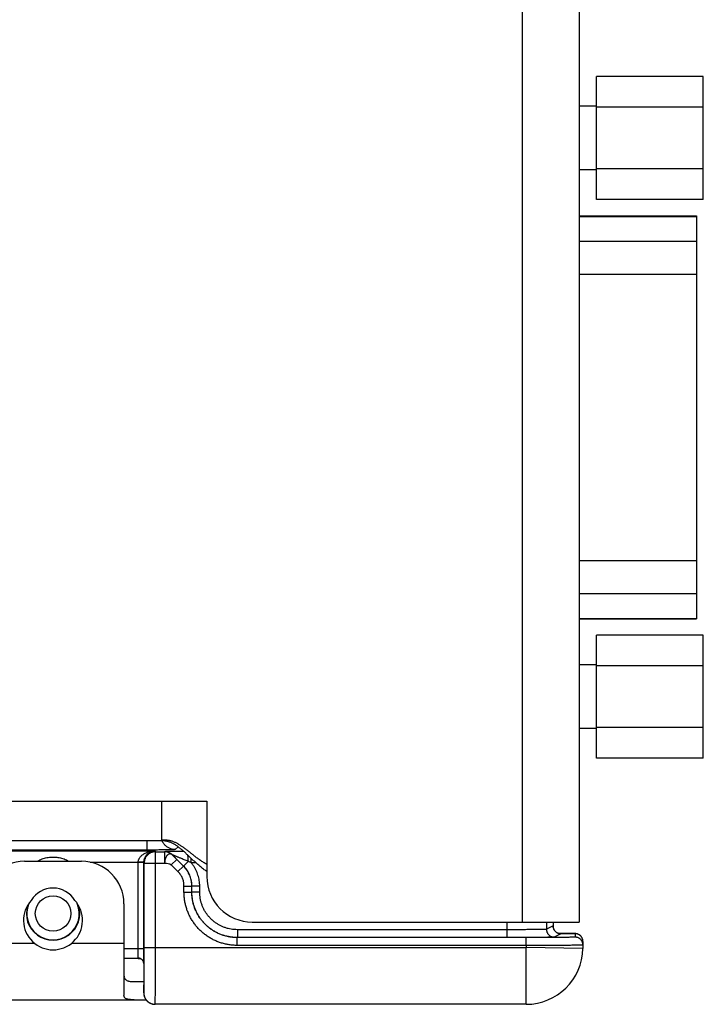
# Model space of a CAD drawing. Header units: inches. Extents: x 0.2 to 16.8, y 0.1 to 10.8.
# Tile 4 of 23: x 4.2 to 5.4, y 2.2 to 3.9. Entities that reach past the tile are written whole.
import ezdxf

# ---------------------------------------------------------------- set-up
doc = ezdxf.new("R2010")
doc.units = ezdxf.units.IN
doc.header["$LTSCALE"] = 0.935
doc.header["$MEASUREMENT"] = 0
doc.layers.get('0').update_dxf_attribs({"linetype": 'CONTINUOUS'})

msp = doc.modelspace()

# ---------------------------------------------------------------- linework, layer by layer
at = {"color": 7, "linetype": 'CONTINUOUS'}
for p, q in [((5.0992, 5.5312), (5.0992, 2.3522)), ((5.1992, 5.5312), (5.1992, 2.3522)), ((5.4182, 3.8418), (5.2302, 3.8418)), ((5.2302, 3.6247), (5.2302, 3.8418)), ((5.4182, 3.6247), (5.4182, 3.8418)), ((5.2302, 3.7892), (5.1992, 3.7892)), ((5.4182, 3.7875), (5.2302, 3.7875)), ((5.2302, 3.6772), (5.1992, 3.6772)), ((5.4182, 3.679), (5.2302, 3.679)), ((5.4182, 3.6247), (5.2302, 3.6247)), ((5.1992, 3.5962), (5.4059, 3.5962)), ((5.1992, 3.5953), (5.4059, 3.5953)), ((5.4059, 3.5962), (5.4059, 2.8862)), ((5.1992, 3.5518), (5.4059, 3.5518)), ((5.1992, 3.4937), (5.4059, 3.4937)), ((5.1992, 2.9888), (5.4059, 2.9888)), ((5.1992, 2.9307), (5.4059, 2.9307)), ((5.1992, 2.8871), (5.4059, 2.8871)), ((5.1992, 2.8862), (5.4059, 2.8862)), ((5.4182, 2.8578), (5.2302, 2.8578)), ((5.2302, 2.6407), (5.2302, 2.8578)), ((5.4182, 2.6407), (5.4182, 2.8578)), ((5.2302, 2.8052), (5.1992, 2.8052)), ((5.4182, 2.8035), (5.2302, 2.8035)), ((5.2302, 2.6932), (5.1992, 2.6932)), ((5.4182, 2.695), (5.2302, 2.695)), ((5.4182, 2.6407), (5.2302, 2.6407)), ((2.5692, 2.5652), (4.5432, 2.5652)), ((4.4642, 2.4952), (4.4642, 2.5652)), ((4.5432, 2.5652), (4.5432, 2.4322)), ((4.4642, 2.4952), (2.5692, 2.4952)), ((4.4376, 2.4952), (4.4376, 2.479)), ((4.4876, 2.4798), (4.4926, 2.4848)), ((4.4376, 2.479), (2.5549, 2.479)), ((4.1124, 2.4775), (4.452, 2.4775)), ((4.452, 2.4775), (4.4528, 2.476)), ((4.4528, 2.476), (4.4688, 2.476)), ((4.4528, 2.3072), (4.4528, 2.476)), ((4.4688, 2.476), (4.4688, 2.456)), ((4.4688, 2.476), (4.4688, 2.476)), ((4.5023, 2.4508), (4.4829, 2.4701)), ((4.4829, 2.4701), (4.4829, 2.4701)), ((4.5157, 2.4566), (4.5157, 2.4643)), ((4.2222, 2.4592), (4.3222, 2.4592)), ((4.3377, 2.4575), (4.4223, 2.4575)), ((4.4323, 2.457), (4.4223, 2.457)), ((4.4223, 2.3052), (4.4223, 2.457)), ((4.4323, 2.457), (4.4328, 2.456)), ((4.4323, 2.3052), (4.4323, 2.457)), ((4.4328, 2.456), (4.4688, 2.456)), ((4.4328, 2.3072), (4.4328, 2.456)), ((4.4903, 2.4626), (4.4805, 2.4529)), ((4.4924, 2.441), (4.4805, 2.4529)), ((4.5022, 2.4507), (4.4903, 2.4626)), ((4.4924, 2.441), (4.5022, 2.4507)), ((4.5023, 2.4508), (4.5022, 2.4507)), ((4.5104, 2.4589), (4.5023, 2.4508)), ((4.524, 2.4566), (4.5157, 2.4566)), ((4.503, 2.4154), (4.5168, 2.4154)), ((4.503, 2.4048), (4.503, 2.4154)), ((4.5168, 2.4048), (4.5168, 2.4154)), ((4.517, 2.4154), (4.5168, 2.4154)), ((4.5307, 2.4154), (4.517, 2.4154)), ((4.517, 2.4049), (4.517, 2.4154)), ((4.5307, 2.4049), (4.5307, 2.4154)), ((4.503, 2.4048), (4.5168, 2.4048)), ((4.5168, 2.4048), (4.517, 2.4049)), ((4.5307, 2.4049), (4.517, 2.4049)), ((4.3972, 2.3842), (4.3972, 2.223)), ((4.6232, 2.3522), (5.1992, 2.3522)), ((5.0718, 2.3522), (5.0718, 2.3249)), ((5.1418, 2.3522), (5.1418, 2.3394)), ((5.1535, 2.3452), (5.1418, 2.3394)), ((5.1535, 2.3522), (5.1535, 2.3452)), ((5.1535, 2.3452), (5.1535, 2.3452)), ((4.5968, 2.3248), (4.597, 2.3249)), ((5.106, 2.3248), (4.5968, 2.3248)), ((4.5968, 2.311), (4.5968, 2.3248)), ((5.0718, 2.3387), (4.597, 2.3387)), ((4.597, 2.3387), (4.597, 2.3249)), ((5.0718, 2.3249), (4.597, 2.3249)), ((5.106, 2.311), (5.106, 2.3248)), ((5.1673, 2.3314), (5.1556, 2.3256)), ((5.1764, 2.3321), (5.1627, 2.3322)), ((5.1833, 2.332), (5.1764, 2.3321)), ((5.1865, 2.3319), (5.1833, 2.332)), ((5.1883, 2.3319), (5.1865, 2.3319)), ((5.1897, 2.3319), (5.1883, 2.3319)), ((5.1905, 2.3318), (5.1897, 2.3319)), ((5.1912, 2.3318), (5.1905, 2.3318)), ((5.1918, 2.3318), (5.1912, 2.3318)), ((5.1923, 2.3317), (5.1922, 2.3256)), ((4.1472, 2.3152), (4.239, 2.3152)), ((4.3054, 2.3152), (4.3972, 2.3152)), ((4.4328, 2.3072), (5.1059, 2.3072)), ((5.106, 2.311), (4.5968, 2.311)), ((5.106, 2.311), (5.1059, 2.3072)), ((5.2059, 2.3055), (5.1059, 2.3072)), ((5.1059, 2.2072), (5.1059, 2.3072)), ((5.2061, 2.3177), (5.2059, 2.3055)), ((4.4323, 2.3052), (4.3972, 2.3052)), ((4.4225, 2.2882), (4.3972, 2.2882)), ((4.4321, 2.2794), (4.4321, 2.2789)), ((4.4321, 2.2793), (4.4321, 2.2789)), ((4.4321, 2.2789), (4.4321, 2.234)), ((4.4321, 2.2789), (4.4321, 2.2789)), ((4.4154, 2.2472), (4.4321, 2.2472)), ((4.4321, 2.2372), (4.4321, 2.2372)), ((4.4321, 2.2372), (4.4321, 2.2372)), ((4.4321, 2.234), (4.4321, 2.232)), ((4.4321, 2.232), (4.4321, 2.2301)), ((4.4321, 2.2301), (4.4321, 2.2278)), ((4.4321, 2.2278), (4.4321, 2.2272)), ((3.3062, 2.2152), (4.4361, 2.2152)), ((5.1059, 2.2072), (4.4521, 2.2072))]:
    msp.add_line(p, q, dxfattribs=at)
for points in [[(5.1656, 2.3316), (5.1657, 2.3316), (5.1656, 2.3316), (5.1655, 2.3316), (5.1653, 2.3316), (5.1651, 2.3317), (5.1647, 2.3317), (5.1642, 2.3318), (5.1636, 2.332), (5.163, 2.3322), (5.1622, 2.3324), (5.1614, 2.3328), (5.1606, 2.3332), (5.1597, 2.3337), (5.1589, 2.3343), (5.158, 2.335), (5.1572, 2.3359), (5.1564, 2.3368), (5.1557, 2.3378), (5.155, 2.3389), (5.1545, 2.3402), (5.154, 2.3415), (5.1537, 2.3429), (5.1535, 2.3444), (5.1535, 2.3452)], [(5.1929, 2.3317), (5.1926, 2.3317), (5.1924, 2.3317), (5.1921, 2.3318), (5.1918, 2.3318)], [(5.2061, 2.3177), (5.2061, 2.3185), (5.206, 2.32), (5.2057, 2.3214), (5.2052, 2.3228), (5.2047, 2.324), (5.2041, 2.3252), (5.2033, 2.3262), (5.2025, 2.3272), (5.2017, 2.328), (5.2008, 2.3288), (5.1999, 2.3294), (5.199, 2.33), (5.198, 2.3304), (5.1972, 2.3308), (5.1963, 2.3311), (5.1956, 2.3313), (5.195, 2.3314), (5.1945, 2.3315), (5.1941, 2.3316), (5.1938, 2.3316), (5.1935, 2.3317), (5.1932, 2.3317), (5.1929, 2.3317)], [(4.4225, 2.2882), (4.4231, 2.2882), (4.4244, 2.2881), (4.4257, 2.2877), (4.4269, 2.2872), (4.428, 2.2865), (4.4291, 2.2857), (4.4299, 2.2847), (4.4306, 2.2838), (4.4312, 2.2828), (4.4316, 2.2818), (4.4318, 2.2809), (4.432, 2.2801), (4.4321, 2.2793)], [(4.4321, 2.2272), (4.4321, 2.227), (4.4321, 2.2267), (4.4321, 2.2265)], [(4.4321, 2.2265), (4.4321, 2.2262), (4.4321, 2.2259), (4.4322, 2.2256), (4.4322, 2.2252), (4.4322, 2.2249), (4.4323, 2.2245), (4.4323, 2.2241), (4.4324, 2.2238), (4.4325, 2.2234), (4.4326, 2.2229), (4.4327, 2.2225), (4.4328, 2.2221), (4.4329, 2.2216), (4.433, 2.2212), (4.4332, 2.2207), (4.4334, 2.2203), (4.4335, 2.2198), (4.4337, 2.2193), (4.4339, 2.2189), (4.4342, 2.2184), (4.4344, 2.2179), (4.4347, 2.2175), (4.4349, 2.217), (4.4352, 2.2165), (4.4355, 2.2161), (4.4358, 2.2156), (4.4362, 2.2151), (4.4366, 2.2147), (4.4369, 2.2142), (4.4373, 2.2137), (4.4378, 2.2133), (4.4382, 2.2129), (4.4387, 2.2124), (4.4392, 2.212), (4.4397, 2.2116), (4.4402, 2.2112), (4.4408, 2.2108), (4.4413, 2.2104), (4.4419, 2.21), (4.4426, 2.2097), (4.4432, 2.2093), (4.4439, 2.209), (4.4446, 2.2087), (4.4453, 2.2084), (4.4461, 2.2082), (4.4469, 2.2079), (4.4477, 2.2077), (4.4485, 2.2076), (4.4494, 2.2074), (4.4503, 2.2073), (4.4512, 2.2073), (4.4521, 2.2072)]]:
    msp.add_lwpolyline(points, dxfattribs=at)
msp.add_circle((4.2722, 2.3672), 0.0312, dxfattribs=at)
for centre, radius, start, end in [((4.2222, 2.3842), 0.075, 90, 180), ((4.3222, 2.3842), 0.075, 0, 90), ((4.6232, 2.4322), 0.08, 180, 270), ((4.2722, 2.3672), 0.0448, 31.1508, 148.8492), ((4.2722, 2.3552), 0.052, 137.4587, 42.5413), ((4.2722, 2.3672), 0.047, 161.9232, 18.0768), ((4.2722, 2.3672), 0.0462, 157.7789, 22.2211), ((5.1059, 2.3072), 0.1, 270, 359)]:
    msp.add_arc(centre, radius, start, end, dxfattribs=at)
for points, knots in [([(4.5432, 2.4537), (4.5422, 2.4543), (4.5402, 2.4554), (4.5374, 2.4572), (4.5345, 2.459), (4.5318, 2.4608), (4.5291, 2.4627), (4.5265, 2.4646), (4.524, 2.4665), (4.5215, 2.4684), (4.519, 2.4703), (4.5166, 2.4722), (4.5142, 2.4741), (4.5119, 2.476), (4.5095, 2.4778), (4.5072, 2.4796), (4.5049, 2.4813), (4.5027, 2.483), (4.5004, 2.4846), (4.4982, 2.4861), (4.4959, 2.4876), (4.4936, 2.489), (4.4913, 2.4903), (4.489, 2.4915), (4.4867, 2.4926), (4.4844, 2.4935), (4.482, 2.4944), (4.4796, 2.4951), (4.4772, 2.4956), (4.4747, 2.4961), (4.4721, 2.4963), (4.4695, 2.4964), (4.4669, 2.4964), (4.4651, 2.4962), (4.4642, 2.4961)], [0, 0, 0, 0, 0.037271, 0.074087, 0.110469, 0.146432, 0.181986, 0.217137, 0.251884, 0.286226, 0.320156, 0.353665, 0.386745, 0.419385, 0.451574, 0.483302, 0.514562, 0.545348, 0.57566, 0.605502, 0.634885, 0.663828, 0.692358, 0.720514, 0.748348, 0.775923, 0.80332, 0.830634, 0.857975, 0.88547, 0.91326, 0.9415, 0.970356, 1, 1, 1, 1]), ([(4.5432, 2.4412), (4.5422, 2.4419), (4.5402, 2.4433), (4.5373, 2.4455), (4.5344, 2.4477), (4.5316, 2.4499), (4.5289, 2.4522), (4.5263, 2.4545), (4.5238, 2.4568), (4.5212, 2.4591), (4.5188, 2.4614), (4.5164, 2.4636), (4.514, 2.4659), (4.5117, 2.4681), (4.5094, 2.4703), (4.5071, 2.4725), (4.5048, 2.4746), (4.5026, 2.4766), (4.5003, 2.4786), (4.4981, 2.4805), (4.4958, 2.4823), (4.4936, 2.484), (4.4913, 2.4857), (4.4883, 2.4877), (4.4852, 2.4895), (4.4821, 2.4911), (4.4797, 2.4922), (4.4772, 2.4931), (4.4747, 2.4939), (4.4722, 2.4945), (4.4696, 2.4949), (4.4669, 2.4952), (4.4651, 2.4952), (4.4642, 2.4952)], [0, 0, 0, 0, 0.037725, 0.075007, 0.111865, 0.148311, 0.184351, 0.219988, 0.255221, 0.290044, 0.324448, 0.358421, 0.391953, 0.425028, 0.457632, 0.489752, 0.521375, 0.552491, 0.583093, 0.613177, 0.642748, 0.671814, 0.700392, 0.728511, 0.783524, 0.810547, 0.837347, 0.864019, 0.890679, 0.917455, 0.944493, 0.971952, 1, 1, 1, 1]), ([(4.4876, 2.4798), (4.4867, 2.4798), (4.485, 2.4799), (4.4824, 2.4803), (4.4799, 2.481), (4.4774, 2.482), (4.4751, 2.4832), (4.4729, 2.4846), (4.4709, 2.4862), (4.469, 2.4881), (4.4674, 2.4901), (4.4659, 2.4923), (4.4651, 2.4939), (4.4648, 2.4947)], [0, 0, 0, 0, 0.090901, 0.181804, 0.27271, 0.363618, 0.454528, 0.54544, 0.636353, 0.727266, 0.818178, 0.90909, 1, 1, 1, 1]), ([(4.2445, 2.4593), (4.2447, 2.4594), (4.2461, 2.4602), (4.2488, 2.4616), (4.2528, 2.4633), (4.257, 2.4646), (4.2613, 2.4657), (4.2657, 2.4664), (4.27, 2.4667), (4.2744, 2.4667), (4.2787, 2.4664), (4.2831, 2.4657), (4.2874, 2.4646), (4.2916, 2.4633), (4.2956, 2.4616), (4.2983, 2.4602), (4.2997, 2.4594), (4.2999, 2.4593)], [0, 0, 0, 0, 0.011541, 0.083278, 0.15816, 0.234687, 0.311456, 0.387583, 0.462612, 0.537135, 0.612131, 0.688179, 0.7653, 0.842616, 0.917938, 0.989353, 1, 1, 1, 1]), ([(4.4223, 2.4575), (4.4223, 2.458), (4.4224, 2.459), (4.4226, 2.4604), (4.4231, 2.4619), (4.4237, 2.4634), (4.4246, 2.465), (4.4257, 2.4666), (4.4271, 2.4682), (4.4288, 2.4698), (4.4309, 2.4714), (4.4334, 2.473), (4.4364, 2.4744), (4.4398, 2.4757), (4.4436, 2.4767), (4.4477, 2.4774), (4.4506, 2.4775), (4.452, 2.4775)], [0, 0, 0, 0, 0.036325, 0.073633, 0.112815, 0.154677, 0.199934, 0.249197, 0.303225, 0.363075, 0.429858, 0.504664, 0.588406, 0.681438, 0.782915, 0.890042, 1, 1, 1, 1]), ([(4.4323, 2.457), (4.4323, 2.4575), (4.4323, 2.4586), (4.4325, 2.4601), (4.4328, 2.4615), (4.4332, 2.4631), (4.4337, 2.4647), (4.4345, 2.4663), (4.4354, 2.4679), (4.4365, 2.4696), (4.4379, 2.4712), (4.4395, 2.4728), (4.4415, 2.4743), (4.4438, 2.4756), (4.4463, 2.4766), (4.4491, 2.4773), (4.451, 2.4775), (4.452, 2.4775)], [0, 0, 0, 0, 0.04976, 0.09575, 0.144006, 0.194921, 0.248609, 0.304856, 0.36383, 0.426516, 0.493833, 0.566289, 0.644285, 0.727832, 0.816328, 0.907598, 1, 1, 1, 1]), ([(4.4528, 2.476), (4.4521, 2.476), (4.4506, 2.4759), (4.4483, 2.4755), (4.4462, 2.4749), (4.4441, 2.474), (4.4421, 2.4729), (4.4403, 2.4716), (4.4386, 2.4701), (4.4371, 2.4685), (4.4358, 2.4666), (4.4347, 2.4647), (4.4339, 2.4626), (4.4333, 2.4604), (4.4329, 2.4582), (4.4328, 2.4567), (4.4328, 2.456)], [0, 0, 0, 0, 0.07143, 0.142861, 0.214292, 0.285724, 0.357156, 0.428587, 0.500018, 0.571448, 0.642877, 0.714305, 0.785731, 0.857155, 0.928578, 1, 1, 1, 1]), ([(4.4876, 2.4798), (4.4876, 2.4798), (4.4872, 2.4798), (4.4866, 2.4797), (4.4856, 2.4796), (4.4843, 2.4795), (4.4826, 2.4795), (4.4805, 2.4794), (4.4782, 2.4793), (4.4755, 2.4793), (4.4726, 2.4792), (4.4694, 2.4792), (4.4659, 2.4791), (4.4623, 2.4791), (4.4585, 2.4791), (4.4545, 2.479), (4.4504, 2.479), (4.4462, 2.479), (4.4419, 2.479), (4.439, 2.479), (4.4376, 2.479)], [0, 0, 0, 0, 0.005371, 0.017997, 0.037949, 0.065101, 0.099187, 0.139954, 0.187112, 0.240349, 0.299268, 0.363405, 0.432276, 0.505338, 0.582075, 0.662013, 0.744579, 0.828997, 0.91442, 1, 1, 1, 1]), ([(4.5026, 2.4766), (4.5011, 2.4766), (4.4982, 2.4765), (4.494, 2.4765), (4.4899, 2.4765), (4.4862, 2.4765), (4.4829, 2.4764), (4.4801, 2.4764), (4.4776, 2.4763), (4.4754, 2.4763), (4.4736, 2.4763), (4.4721, 2.4762), (4.4709, 2.4762), (4.47, 2.4761), (4.4694, 2.4761), (4.4691, 2.476), (4.4688, 2.476), (4.4688, 2.476)], [0, 0, 0, 0, 0.125898, 0.257886, 0.378902, 0.487931, 0.584929, 0.670034, 0.743923, 0.807103, 0.860209, 0.904147, 0.939396, 0.966103, 0.984639, 0.995801, 1, 1, 1, 1]), ([(4.4829, 2.4701), (4.4824, 2.4706), (4.4813, 2.4716), (4.4794, 2.473), (4.4775, 2.474), (4.4754, 2.4749), (4.4732, 2.4755), (4.471, 2.4759), (4.4695, 2.476), (4.4688, 2.476)], [0, 0, 0, 0, 0.142774, 0.286847, 0.431108, 0.574742, 0.717331, 0.858917, 1, 1, 1, 1]), ([(4.4829, 2.4701), (4.4824, 2.4707), (4.4813, 2.4717), (4.4795, 2.473), (4.4775, 2.4741), (4.4754, 2.4749), (4.4733, 2.4755), (4.4711, 2.4759), (4.4696, 2.476), (4.4688, 2.476)], [0, 0, 0, 0, 0.142855, 0.285712, 0.42857, 0.571429, 0.714287, 0.857144, 1, 1, 1, 1]), ([(4.4829, 2.4701), (4.4827, 2.4704), (4.4821, 2.4709), (4.4811, 2.4715), (4.4801, 2.4719), (4.479, 2.4721), (4.478, 2.4722), (4.4769, 2.472), (4.4759, 2.4716), (4.4749, 2.471), (4.4739, 2.4702), (4.473, 2.4692), (4.4721, 2.468), (4.4713, 2.4666), (4.4705, 2.4651), (4.4699, 2.4634), (4.4695, 2.4617), (4.4691, 2.4598), (4.4689, 2.4579), (4.4689, 2.4566), (4.4688, 2.456)], [0, 0, 0, 0, 0.045989, 0.090942, 0.13425, 0.17564, 0.215585, 0.255617, 0.297417, 0.342675, 0.392481, 0.446987, 0.505857, 0.568381, 0.634118, 0.702721, 0.773892, 0.847387, 0.922891, 1, 1, 1, 1]), ([(4.5104, 2.4589), (4.5091, 2.4595), (4.5067, 2.4605), (4.5032, 2.4619), (4.5001, 2.4632), (4.4974, 2.4644), (4.4949, 2.4654), (4.4928, 2.4663), (4.4909, 2.467), (4.4892, 2.4677), (4.4878, 2.4683), (4.4865, 2.4688), (4.4855, 2.4692), (4.4847, 2.4695), (4.484, 2.4698), (4.4836, 2.4699), (4.4832, 2.4701), (4.4831, 2.4701), (4.4829, 2.4702), (4.4829, 2.4701)], [0, 0, 0, 0, 0.142015, 0.268491, 0.380978, 0.48091, 0.569586, 0.647976, 0.71689, 0.777063, 0.829016, 0.873244, 0.910228, 0.94024, 0.963407, 0.980229, 0.991601, 0.99803, 1, 1, 1, 1]), ([(4.4829, 2.4701), (4.4835, 2.4696), (4.4846, 2.4684), (4.4863, 2.4666), (4.4882, 2.4647), (4.4896, 2.4633), (4.4903, 2.4626)], [0, 0, 0, 0, 0.221227, 0.457383, 0.714845, 1, 1, 1, 1]), ([(4.5104, 2.4589), (4.5104, 2.4596), (4.5104, 2.4611), (4.5103, 2.4632), (4.5102, 2.4652), (4.5101, 2.4671), (4.51, 2.4687), (4.5099, 2.4696), (4.5098, 2.4698)], [0, 0, 0, 0, 0.198674, 0.392401, 0.578856, 0.755811, 0.921156, 1, 1, 1, 1]), ([(4.4323, 2.4574), (4.4323, 2.4573), (4.4321, 2.4573), (4.4319, 2.4574), (4.4314, 2.4574), (4.4309, 2.4574), (4.4301, 2.4574), (4.4293, 2.4574), (4.4283, 2.4574), (4.4272, 2.4575), (4.4261, 2.4575), (4.4248, 2.4575), (4.4236, 2.4575), (4.4227, 2.4575), (4.4223, 2.4575)], [0, 0, 0, 0, 0.010876, 0.037249, 0.079842, 0.138022, 0.210827, 0.297034, 0.395166, 0.503533, 0.620264, 0.743344, 0.870652, 1, 1, 1, 1]), ([(4.4223, 2.457), (4.4223, 2.4571), (4.4223, 2.4572), (4.4223, 2.4574), (4.4223, 2.4575), (4.4223, 2.4575)], [0, 0, 0, 0, 0.333293, 0.666624, 1, 1, 1, 1]), ([(4.5168, 2.4154), (4.5168, 2.4168), (4.5167, 2.4197), (4.5161, 2.4241), (4.5152, 2.4283), (4.5139, 2.4325), (4.5122, 2.4365), (4.5102, 2.4404), (4.5078, 2.4441), (4.5052, 2.4476), (4.5032, 2.4497), (4.5022, 2.4507)], [0, 0, 0, 0, 0.111127, 0.222248, 0.333367, 0.44449, 0.555621, 0.666747, 0.777855, 0.888941, 1, 1, 1, 1]), ([(4.517, 2.4154), (4.517, 2.4169), (4.5168, 2.4198), (4.5163, 2.4241), (4.5153, 2.4284), (4.514, 2.4325), (4.5123, 2.4366), (4.5103, 2.4405), (4.508, 2.4441), (4.5053, 2.4476), (4.5033, 2.4498), (4.5023, 2.4508)], [0, 0, 0, 0, 0.111059, 0.222107, 0.333173, 0.444273, 0.555401, 0.666545, 0.777694, 0.888845, 1, 1, 1, 1]), ([(4.5157, 2.4566), (4.5151, 2.4568), (4.5139, 2.4574), (4.5122, 2.4581), (4.511, 2.4587), (4.5104, 2.4589)], [0, 0, 0, 0, 0.329258, 0.662684, 1, 1, 1, 1]), ([(4.5307, 2.4154), (4.5307, 2.4171), (4.5306, 2.4204), (4.53, 2.4253), (4.5291, 2.4302), (4.5277, 2.435), (4.526, 2.4397), (4.5239, 2.4442), (4.5215, 2.4486), (4.5188, 2.4527), (4.5167, 2.4553), (4.5157, 2.4566)], [0, 0, 0, 0, 0.110878, 0.222029, 0.333274, 0.444483, 0.555668, 0.666875, 0.778108, 0.889213, 1, 1, 1, 1]), ([(4.503, 2.4154), (4.503, 2.4164), (4.5029, 2.4185), (4.5025, 2.4217), (4.5019, 2.4247), (4.5009, 2.4278), (4.4997, 2.4307), (4.4982, 2.4335), (4.4965, 2.4362), (4.4946, 2.4387), (4.4932, 2.4402), (4.4924, 2.441)], [0, 0, 0, 0, 0.110423, 0.221412, 0.332797, 0.444404, 0.556057, 0.667593, 0.778857, 0.889704, 1, 1, 1, 1]), ([(4.5968, 2.311), (4.5945, 2.311), (4.5898, 2.3112), (4.5828, 2.312), (4.5759, 2.3133), (4.5691, 2.3151), (4.5625, 2.3174), (4.5561, 2.3202), (4.5499, 2.3235), (4.5439, 2.3273), (4.5383, 2.3314), (4.533, 2.336), (4.528, 2.341), (4.5234, 2.3463), (4.5193, 2.3519), (4.5155, 2.3579), (4.5122, 2.3641), (4.5094, 2.3705), (4.5071, 2.3771), (4.5053, 2.3839), (4.504, 2.3908), (4.5032, 2.3978), (4.503, 2.4025), (4.503, 2.4048)], [0, 0, 0, 0, 0.047589, 0.095243, 0.142888, 0.19052, 0.238153, 0.285779, 0.3334, 0.381017, 0.428632, 0.476245, 0.523856, 0.571467, 0.619077, 0.666689, 0.714301, 0.761919, 0.809539, 0.857155, 0.904794, 0.952437, 1, 1, 1, 1]), ([(4.5968, 2.3248), (4.5947, 2.3248), (4.5905, 2.325), (4.5843, 2.3257), (4.5781, 2.3269), (4.5721, 2.3286), (4.5662, 2.3308), (4.5605, 2.3335), (4.555, 2.3365), (4.5498, 2.34), (4.5448, 2.3439), (4.5402, 2.3482), (4.5359, 2.3528), (4.532, 2.3577), (4.5285, 2.363), (4.5255, 2.3684), (4.5228, 2.3742), (4.5207, 2.38), (4.5189, 2.3861), (4.5177, 2.3923), (4.517, 2.3985), (4.5168, 2.4027), (4.5168, 2.4048)], [0, 0, 0, 0, 0.050024, 0.10004, 0.150042, 0.200029, 0.250005, 0.299981, 0.349962, 0.399952, 0.449949, 0.499952, 0.549958, 0.599963, 0.649966, 0.699969, 0.749973, 0.799976, 0.84998, 0.899986, 0.949992, 1, 1, 1, 1]), ([(4.597, 2.3249), (4.5949, 2.3249), (4.5907, 2.325), (4.5844, 2.3258), (4.5783, 2.327), (4.5722, 2.3287), (4.5663, 2.3309), (4.5606, 2.3335), (4.5551, 2.3366), (4.5499, 2.3401), (4.5449, 2.344), (4.5403, 2.3483), (4.536, 2.3529), (4.5322, 2.3578), (4.5287, 2.363), (4.5256, 2.3685), (4.523, 2.3742), (4.5208, 2.3801), (4.5191, 2.3862), (4.5179, 2.3923), (4.5171, 2.3986), (4.517, 2.4028), (4.517, 2.4049)], [0, 0, 0, 0, 0.050018, 0.100035, 0.150052, 0.200068, 0.250083, 0.300096, 0.350109, 0.40012, 0.450131, 0.500141, 0.55015, 0.60016, 0.650167, 0.700168, 0.750157, 0.800132, 0.850095, 0.900054, 0.950018, 1, 1, 1, 1]), ([(4.597, 2.3387), (4.5951, 2.3387), (4.5915, 2.3388), (4.586, 2.3395), (4.5807, 2.3406), (4.5754, 2.3422), (4.5703, 2.3442), (4.5654, 2.3466), (4.5607, 2.3494), (4.5562, 2.3526), (4.552, 2.3561), (4.5482, 2.36), (4.5446, 2.3642), (4.5414, 2.3686), (4.5386, 2.3733), (4.5362, 2.3783), (4.5342, 2.3834), (4.5327, 2.3886), (4.5316, 2.394), (4.5309, 2.3994), (4.5307, 2.403), (4.5307, 2.4049)], [0, 0, 0, 0, 0.052531, 0.105205, 0.157908, 0.210567, 0.263214, 0.315868, 0.368517, 0.421155, 0.473792, 0.526427, 0.57906, 0.631693, 0.684333, 0.736975, 0.78961, 0.842254, 0.89492, 0.947533, 1, 1, 1, 1]), ([(5.1535, 2.3452), (5.1535, 2.3447), (5.1535, 2.3436), (5.1538, 2.3419), (5.1543, 2.3403), (5.155, 2.3388), (5.1559, 2.3374), (5.1569, 2.3361), (5.1581, 2.3349), (5.1594, 2.3339), (5.1608, 2.333), (5.1624, 2.3323), (5.1639, 2.3318), (5.1656, 2.3315), (5.1667, 2.3314), (5.1673, 2.3314)], [0, 0, 0, 0, 0.076924, 0.15385, 0.230776, 0.307703, 0.384629, 0.461555, 0.538481, 0.615405, 0.692327, 0.769248, 0.846167, 0.923084, 1, 1, 1, 1]), ([(5.1418, 2.3394), (5.1417, 2.3393), (5.1413, 2.3393), (5.1405, 2.3392), (5.1392, 2.3392), (5.1375, 2.3391), (5.1354, 2.3391), (5.1328, 2.339), (5.1298, 2.339), (5.1265, 2.3389), (5.1227, 2.3389), (5.1187, 2.3388), (5.1143, 2.3388), (5.1096, 2.3388), (5.1047, 2.3387), (5.0995, 2.3387), (5.0942, 2.3387), (5.0887, 2.3387), (5.0832, 2.3387), (5.0775, 2.3387), (5.0737, 2.3387), (5.0718, 2.3387)], [0, 0, 0, 0, 0.004846, 0.016303, 0.034324, 0.058792, 0.089542, 0.126369, 0.169026, 0.217227, 0.270649, 0.328935, 0.391698, 0.458517, 0.52895, 0.602528, 0.678763, 0.757151, 0.837176, 0.918305, 1, 1, 1, 1]), ([(5.1556, 2.3256), (5.1554, 2.3255), (5.155, 2.3255), (5.1542, 2.3255), (5.1528, 2.3254), (5.1509, 2.3254), (5.1486, 2.3253), (5.1458, 2.3253), (5.1426, 2.3252), (5.1389, 2.3252), (5.1348, 2.3251), (5.1304, 2.3251), (5.1256, 2.325), (5.1205, 2.325), (5.115, 2.325), (5.1093, 2.325), (5.1034, 2.3249), (5.0973, 2.3249), (5.0911, 2.3249), (5.0847, 2.3249), (5.0783, 2.3249), (5.0739, 2.3249), (5.0718, 2.3249)], [0, 0, 0, 0, 0.004403, 0.014783, 0.031111, 0.053278, 0.081145, 0.114559, 0.153312, 0.197166, 0.245855, 0.299095, 0.356558, 0.417902, 0.482757, 0.550741, 0.621434, 0.694404, 0.769235, 0.845489, 0.922608, 1, 1, 1, 1]), ([(5.1922, 2.3256), (5.1922, 2.3255), (5.1917, 2.3256), (5.1911, 2.3254), (5.1896, 2.3254), (5.1879, 2.3253), (5.1855, 2.3253), (5.1827, 2.3252), (5.1794, 2.3252), (5.1756, 2.3251), (5.1714, 2.3251), (5.1668, 2.325), (5.1619, 2.325), (5.1566, 2.325), (5.151, 2.3249), (5.1451, 2.3249), (5.1389, 2.3249), (5.1326, 2.3248), (5.1261, 2.3248), (5.1194, 2.3248), (5.1127, 2.3248), (5.1082, 2.3248), (5.106, 2.3248)], [0, 0, 0, 0, 0.003157, 0.012414, 0.027758, 0.049085, 0.076269, 0.109152, 0.14752, 0.19114, 0.239741, 0.293031, 0.350677, 0.412326, 0.477597, 0.546097, 0.617403, 0.691061, 0.766628, 0.843685, 0.921687, 1, 1, 1, 1]), ([(5.1418, 2.3394), (5.1418, 2.3388), (5.1418, 2.3377), (5.1421, 2.3361), (5.1426, 2.3345), (5.1433, 2.333), (5.1442, 2.3315), (5.1452, 2.3302), (5.1464, 2.329), (5.1477, 2.328), (5.1491, 2.3271), (5.1507, 2.3265), (5.1522, 2.326), (5.1539, 2.3257), (5.155, 2.3256), (5.1556, 2.3256)], [0, 0, 0, 0, 0.076924, 0.15385, 0.230776, 0.307703, 0.384629, 0.461555, 0.538481, 0.615405, 0.692327, 0.769248, 0.846167, 0.923084, 1, 1, 1, 1]), ([(5.1656, 2.3322), (5.1661, 2.3322), (5.1681, 2.3322), (5.1716, 2.3322), (5.1757, 2.3321), (5.1795, 2.3321), (5.1828, 2.332), (5.1856, 2.332), (5.188, 2.3319), (5.1898, 2.3318), (5.1912, 2.3318), (5.1918, 2.3317), (5.1923, 2.3318), (5.1923, 2.3317)], [0, 0, 0, 0, 0.054232, 0.226286, 0.383196, 0.524015, 0.647869, 0.754008, 0.841741, 0.910557, 0.960048, 0.989875, 1, 1, 1, 1]), ([(5.1656, 2.3316), (5.166, 2.3316), (5.1665, 2.3315), (5.1668, 2.3316), (5.1673, 2.3315), (5.1673, 2.3314)], [0, 0, 0, 0, 0.518715, 0.909504, 1, 1, 1, 1]), ([(5.206, 2.3115), (5.206, 2.3121), (5.206, 2.3132), (5.2057, 2.3149), (5.2052, 2.3165), (5.2045, 2.3181), (5.2037, 2.3195), (5.2027, 2.3208), (5.2015, 2.322), (5.2002, 2.3231), (5.1987, 2.324), (5.1972, 2.3247), (5.1956, 2.3252), (5.1939, 2.3255), (5.1928, 2.3256), (5.1922, 2.3256)], [0, 0, 0, 0, 0.076922, 0.153843, 0.230765, 0.307687, 0.38461, 0.461532, 0.538455, 0.615379, 0.692303, 0.769227, 0.846151, 0.923075, 1, 1, 1, 1]), ([(5.2002, 2.3292), (5.1997, 2.3295), (5.1988, 2.3301), (5.1973, 2.3308), (5.1957, 2.3313), (5.194, 2.3316), (5.1929, 2.3317), (5.1923, 2.3317)], [0, 0, 0, 0, 0.191323, 0.393492, 0.595661, 0.79783, 1, 1, 1, 1]), ([(5.2061, 2.3177), (5.2061, 2.3182), (5.2061, 2.3193), (5.2058, 2.321), (5.2053, 2.3226), (5.2046, 2.3242), (5.2038, 2.3256), (5.2028, 2.327), (5.2016, 2.3282), (5.2007, 2.3289), (5.2002, 2.3292), (5.2002, 2.3292)], [0, 0, 0, 0, 0.124166, 0.248333, 0.372499, 0.496666, 0.620834, 0.745002, 0.86917, 0.993339, 1, 1, 1, 1]), ([(4.4324, 2.2372), (4.4325, 2.2378), (4.4325, 2.2396), (4.4325, 2.2427), (4.4326, 2.2465), (4.4326, 2.2508), (4.4326, 2.2554), (4.4327, 2.2603), (4.4327, 2.2655), (4.4327, 2.271), (4.4327, 2.2767), (4.4328, 2.2826), (4.4328, 2.2886), (4.4328, 2.2948), (4.4328, 2.301), (4.4328, 2.3052), (4.4328, 2.3072)], [0, 0, 0, 0, 0.025861, 0.075711, 0.131281, 0.192229, 0.258154, 0.328645, 0.403252, 0.481514, 0.563021, 0.647344, 0.733915, 0.822034, 0.910971, 1, 1, 1, 1]), ([(4.4521, 2.2072), (4.4522, 2.2072), (4.4521, 2.2078), (4.4523, 2.2085), (4.4522, 2.21), (4.4523, 2.2118), (4.4524, 2.2143), (4.4524, 2.2173), (4.4525, 2.2208), (4.4525, 2.2248), (4.4525, 2.2292), (4.4526, 2.2341), (4.4526, 2.2393), (4.4527, 2.245), (4.4527, 2.251), (4.4527, 2.2573), (4.4527, 2.2639), (4.4528, 2.2708), (4.4528, 2.2778), (4.4528, 2.285), (4.4528, 2.2924), (4.4528, 2.2998), (4.4528, 2.3047), (4.4528, 2.3072)], [0, 0, 0, 0, 0.002844, 0.011233, 0.025144, 0.044504, 0.069206, 0.099113, 0.134056, 0.173842, 0.218247, 0.267024, 0.3199, 0.376578, 0.436742, 0.500056, 0.566166, 0.634701, 0.70528, 0.777507, 0.850976, 0.925279, 1, 1, 1, 1]), ([(5.206, 2.3115), (5.206, 2.3114), (5.2054, 2.3115), (5.2048, 2.3114), (5.2033, 2.3114), (5.2014, 2.3113), (5.1989, 2.3113), (5.1959, 2.3112), (5.1924, 2.3112), (5.1885, 2.3112), (5.184, 2.3111), (5.1792, 2.3111), (5.1739, 2.3111), (5.1682, 2.311), (5.1622, 2.311), (5.1559, 2.311), (5.1493, 2.311), (5.1425, 2.311), (5.1354, 2.311), (5.1282, 2.311), (5.1209, 2.311), (5.1134, 2.311), (5.1085, 2.311), (5.106, 2.311)], [0, 0, 0, 0, 0.002859, 0.011256, 0.025173, 0.044536, 0.069241, 0.099148, 0.134092, 0.173877, 0.218282, 0.267058, 0.319932, 0.376609, 0.436772, 0.500085, 0.566193, 0.634726, 0.705301, 0.777523, 0.850989, 0.925286, 1, 1, 1, 1]), ([(4.4221, 2.2887), (4.4221, 2.2889), (4.4221, 2.2893), (4.4221, 2.29), (4.4222, 2.2909), (4.4222, 2.292), (4.4222, 2.2933), (4.4222, 2.2947), (4.4222, 2.2963), (4.4223, 2.2979), (4.4223, 2.2997), (4.4223, 2.3015), (4.4223, 2.3033), (4.4223, 2.3046), (4.4223, 2.3052)], [0, 0, 0, 0, 0.032201, 0.076494, 0.132328, 0.199008, 0.27571, 0.361475, 0.455218, 0.555766, 0.661873, 0.772202, 0.885376, 1, 1, 1, 1]), ([(4.4321, 2.2789), (4.4321, 2.2792), (4.4321, 2.2798), (4.4321, 2.2808), (4.4322, 2.2821), (4.4322, 2.2836), (4.4322, 2.2854), (4.4322, 2.2874), (4.4322, 2.2896), (4.4322, 2.292), (4.4323, 2.2945), (4.4323, 2.2971), (4.4323, 2.2998), (4.4323, 2.3025), (4.4323, 2.3043), (4.4323, 2.3052)], [0, 0, 0, 0, 0.028554, 0.067463, 0.116551, 0.175405, 0.243493, 0.320025, 0.404032, 0.494504, 0.590286, 0.690049, 0.792456, 0.896195, 1, 1, 1, 1]), ([(4.4225, 2.2882), (4.4224, 2.2882), (4.4223, 2.2883), (4.4221, 2.2884), (4.4221, 2.2886), (4.4221, 2.2887)], [0, 0, 0, 0, 0.357286, 0.646349, 1, 1, 1, 1]), ([(4.4321, 2.2798), (4.432, 2.2799), (4.432, 2.2805), (4.4318, 2.2815), (4.4314, 2.2827), (4.4308, 2.2838), (4.43, 2.2849), (4.4292, 2.2858), (4.4282, 2.2867), (4.4271, 2.2874), (4.4259, 2.288), (4.4247, 2.2884), (4.4235, 2.2886), (4.4228, 2.2887), (4.4225, 2.2887)], [0, 0, 0, 0, 0.031772, 0.121404, 0.211214, 0.301262, 0.391592, 0.482228, 0.573172, 0.664408, 0.755897, 0.847586, 0.939406, 1, 1, 1, 1]), ([(4.3972, 2.2592), (4.3972, 2.2584), (4.3973, 2.2569), (4.3977, 2.2548), (4.3984, 2.253), (4.3994, 2.2514), (4.4008, 2.2502), (4.4024, 2.2492), (4.4044, 2.2484), (4.4067, 2.2478), (4.4093, 2.2475), (4.4122, 2.2473), (4.4143, 2.2472), (4.4154, 2.2472)], [0, 0, 0, 0, 0.096587, 0.181062, 0.256976, 0.328384, 0.399548, 0.474536, 0.556824, 0.649055, 0.753063, 0.869912, 1, 1, 1, 1]), ([(4.4154, 2.2152), (4.4142, 2.2152), (4.4121, 2.2153), (4.409, 2.2154), (4.4063, 2.2157), (4.4039, 2.2161), (4.4019, 2.2167), (4.4002, 2.2175), (4.3988, 2.2185), (4.3979, 2.2198), (4.3973, 2.2213), (4.3972, 2.2224), (4.3972, 2.223)], [0, 0, 0, 0, 0.155104, 0.295173, 0.419824, 0.529319, 0.624699, 0.707882, 0.781969, 0.851509, 0.92222, 1, 1, 1, 1]), ([(4.4321, 2.2372), (4.4321, 2.237), (4.4321, 2.2365), (4.4321, 2.2358), (4.4321, 2.235), (4.4321, 2.2342), (4.4321, 2.2334), (4.4321, 2.2326), (4.4321, 2.2317), (4.4321, 2.2311), (4.4321, 2.2306), (4.4321, 2.2302), (4.4321, 2.2298), (4.4321, 2.2295), (4.4321, 2.2292), (4.4321, 2.2289), (4.4321, 2.2286), (4.4321, 2.2283), (4.4321, 2.2281), (4.4321, 2.228), (4.4321, 2.2279), (4.4321, 2.2278), (4.4321, 2.2277), (4.4321, 2.2276), (4.4321, 2.2275), (4.4321, 2.2275), (4.4321, 2.2274), (4.4321, 2.2274), (4.4321, 2.2273), (4.4321, 2.2273), (4.4321, 2.2273), (4.4321, 2.2273), (4.4321, 2.2273), (4.4321, 2.2273), (4.4321, 2.2272), (4.4321, 2.2272), (4.4321, 2.2272), (4.4321, 2.2272), (4.4321, 2.2272), (4.4321, 2.2272), (4.4321, 2.2272)], [0, 0, 0, 0, 0.068346, 0.142476, 0.220984, 0.302462, 0.385504, 0.468704, 0.550656, 0.629952, 0.668165, 0.705186, 0.740841, 0.774953, 0.807346, 0.837845, 0.866273, 0.892456, 0.916217, 0.927134, 0.93738, 0.946932, 0.955769, 0.963869, 0.97121, 0.97777, 0.983526, 0.988458, 0.990607, 0.992542, 0.99426, 0.995758, 0.997034, 0.998084, 0.998907, 0.9995, 0.999709, 0.999861, 0.999956, 1, 1, 1, 1]), ([(4.4321, 2.2272), (4.4322, 2.2272), (4.4321, 2.2278), (4.4323, 2.2283), (4.4323, 2.2296), (4.4323, 2.2313), (4.4324, 2.2335), (4.4324, 2.2355), (4.4324, 2.2368), (4.4324, 2.2372)], [0, 0, 0, 0, 0.025001, 0.098745, 0.221472, 0.392572, 0.610598, 0.873971, 1, 1, 1, 1]), ([(4.4321, 2.2272), (4.4321, 2.2266), (4.4322, 2.2253), (4.4325, 2.2233), (4.4328, 2.2218), (4.4331, 2.2209), (4.4332, 2.2206)], [0, 0, 0, 0, 0.291897, 0.583793, 0.875689, 1, 1, 1, 1]), ([(4.4332, 2.2206), (4.4333, 2.2203), (4.4337, 2.2193), (4.4344, 2.2178), (4.4354, 2.2161), (4.4366, 2.2145), (4.4379, 2.2131), (4.4394, 2.2118), (4.441, 2.2106), (4.4427, 2.2096), (4.4444, 2.2087), (4.4463, 2.2081), (4.4481, 2.2076), (4.4494, 2.2074), (4.4499, 2.2074)], [0, 0, 0, 0, 0.050036, 0.137189, 0.224341, 0.311493, 0.398644, 0.485795, 0.572946, 0.660096, 0.747247, 0.834397, 0.921547, 1, 1, 1, 1]), ([(4.4499, 2.2074), (4.45, 2.2073), (4.4507, 2.2073), (4.4514, 2.2072), (4.4521, 2.2072)], [0, 0, 0, 0, 0.09073, 1, 1, 1, 1])]:
    msp.add_open_spline(points, degree=3, knots=knots, dxfattribs=at)
for points in [[(4.4648, 2.4947), (4.4647, 2.4949), (4.4646, 2.495), (4.4646, 2.4952)], [(4.4688, 2.456), (4.4729, 2.4558), (4.4776, 2.4558), (4.4805, 2.4529)], [(5.1627, 2.3322), (5.1637, 2.3322), (5.1647, 2.3322), (5.1656, 2.3322)], [(5.1654, 2.3316), (5.1655, 2.3316), (5.1656, 2.3316), (5.1656, 2.3316)], [(4.4225, 2.2887), (4.4224, 2.2887), (4.4222, 2.2887), (4.4221, 2.2887)], [(4.4321, 2.279), (4.4321, 2.2792), (4.4321, 2.2795), (4.4321, 2.2798)], [(4.4321, 2.2789), (4.4321, 2.279), (4.4321, 2.279), (4.4321, 2.279)]]:
    msp.add_open_spline(points, degree=3, dxfattribs=at)

doc.saveas('drawing.dxf')
